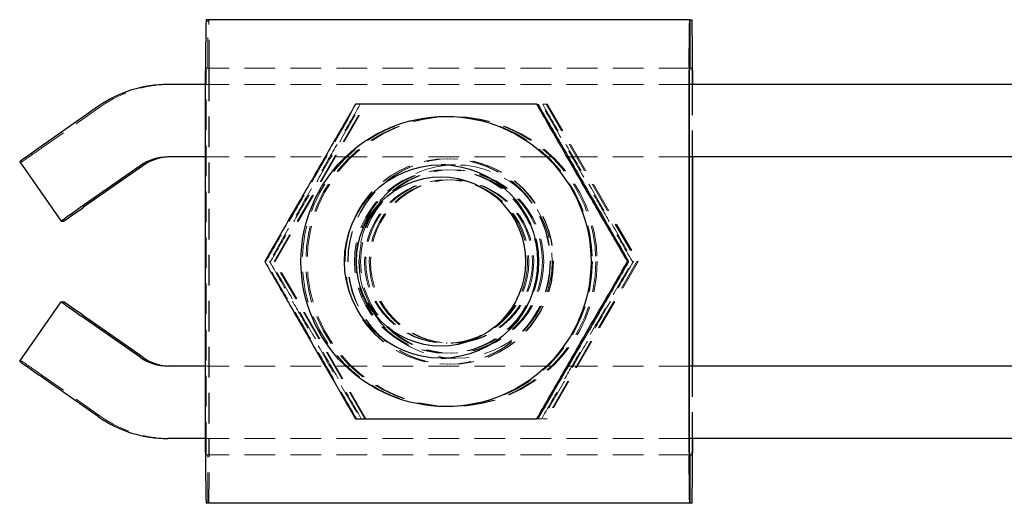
# Model space of a CAD drawing. Header units: millimetres. Extents: x 32 to 375, y 6 to 289.
# Tile 5 of 42: x 104 to 145, y 62 to 82. Entities that reach past the tile are written whole.
import ezdxf

# ---------------------------------------------------------------- set-up
doc = ezdxf.new("R2010")
doc.units = ezdxf.units.MM
doc.linetypes.add('HIDDEN', pattern=[1.905, 1.27, -0.635])

msp = doc.modelspace()

# ---------------------------------------------------------------- linework, layer by layer
at = {"color": 7, "linetype": 'Continuous', "lineweight": 25}
for p, q in [((132.160173, 82.247807), (112.160908, 82.247807)), ((132.160173, 82.247807), (132.193675, 82.247807)), ((132.193675, 82.247807), (132.23405, 82.247807)), ((132.193675, 80.247807), (132.193675, 82.247807)), ((132.23405, 82.247807), (132.267551, 82.247807)), ((112.14287, 64.347807), (112.14287, 80.147807)), ((132.142132, 64.347807), (132.142132, 80.147807)), ((132.159313, 64.347807), (132.159313, 80.147807)), ((132.160173, 80.247807), (132.193675, 80.247807)), ((132.23405, 80.247807), (132.193675, 80.247807)), ((132.23405, 80.247807), (132.267551, 80.247807)), ((132.268412, 80.147807), (132.268412, 79.572807)), ((132.285593, 80.147807), (132.285593, 79.572807)), ((112.14287, 79.572807), (110.583381, 79.572807)), ((146.718276, 79.572807), (132.159313, 79.572807)), ((107.715601, 78.668567), (105.258727, 76.948181)), ((104.448193, 76.374604), (106.16886, 73.917148)), ((109.436268, 76.211111), (106.979394, 74.490724)), ((109.545367, 76.211111), (107.088493, 74.490724)), ((112.14287, 76.572807), (110.583381, 76.572807)), ((122.086664, 76.247807), (121.88393, 76.247807)), ((146.718276, 76.572807), (132.159313, 76.572807)), ((132.268412, 76.572807), (132.268412, 67.922807)), ((132.285593, 76.572807), (132.285593, 67.922807)), ((106.16886, 73.917148), (106.260778, 73.917148)), ((129.599409, 72.247807), (129.640309, 72.247807)), ((104.448193, 68.12101), (106.16886, 70.578466)), ((106.16886, 70.578466), (106.260778, 70.578466)), ((109.436268, 68.284503), (106.979394, 70.00489)), ((109.545367, 68.284503), (107.088493, 70.00489)), ((121.88393, 68.247807), (122.086664, 68.247807)), ((112.14287, 67.922807), (110.583381, 67.922807)), ((146.718276, 67.922807), (132.159313, 67.922807)), ((107.715601, 65.827047), (105.258727, 67.547433)), ((112.14287, 64.922807), (110.583381, 64.922807)), ((146.718276, 64.922807), (132.159313, 64.922807)), ((132.268412, 64.922807), (132.268412, 64.347807)), ((132.285593, 64.922807), (132.285593, 64.347807)), ((132.193675, 64.247807), (132.160173, 64.247807)), ((132.193675, 64.247807), (132.23405, 64.247807)), ((132.193675, 62.247807), (132.193675, 64.247807)), ((132.267551, 64.247807), (132.23405, 64.247807)), ((132.160173, 62.247807), (112.160908, 62.247807)), ((132.193675, 62.247807), (132.160173, 62.247807)), ((132.23405, 62.247807), (132.193675, 62.247807)), ((132.267551, 62.247807), (132.23405, 62.247807))]:
    msp.add_line(p, q, dxfattribs=at)
at = {"color": 7, "linetype": 'HIDDEN', "lineweight": 18}
for p, q in [((112.234788, 80.247807), (112.234788, 82.247807)), ((112.160051, 64.347807), (112.160051, 80.147807)), ((132.160173, 80.247807), (112.160908, 80.247807)), ((112.26915, 80.147807), (112.26915, 64.347807)), ((112.286331, 80.147807), (112.286331, 64.347807)), ((132.159313, 79.572807), (112.14287, 79.572807)), ((132.268412, 79.572807), (132.268412, 76.572807)), ((132.285593, 79.572807), (132.285593, 76.572807)), ((107.8247, 78.668567), (105.367826, 76.948181)), ((114.975685, 72.247807), (118.728323, 78.747807)), ((115.021215, 72.247807), (118.773853, 78.747807)), ((118.728323, 78.747807), (126.046067, 78.747807)), ((126.08697, 78.747807), (126.233598, 78.747807)), ((126.233598, 78.747807), (129.986239, 72.247807)), ((126.279128, 78.747807), (126.233598, 78.747807)), ((126.279128, 78.747807), (130.031766, 72.247807)), ((104.448193, 76.374604), (104.540111, 76.374604)), ((132.159313, 76.572807), (112.14287, 76.572807)), ((122.48096, 76.247807), (122.086664, 76.247807)), ((122.15968, 76.497807), (122.142499, 76.497807)), ((122.28596, 76.497807), (122.268779, 76.497807)), ((122.139999, 75.622807), (122.089164, 75.622807)), ((122.339299, 75.622807), (122.28846, 75.622807)), ((114.588855, 72.247807), (114.629758, 72.247807)), ((114.78815, 72.247807), (114.829054, 72.247807)), ((118.728323, 65.747807), (114.975685, 72.247807)), ((115.021215, 72.247807), (114.975685, 72.247807)), ((118.773853, 65.747807), (115.021215, 72.247807)), ((129.986239, 72.247807), (126.233598, 65.747807)), ((130.031766, 72.247807), (126.279128, 65.747807)), ((129.798704, 72.247807), (129.839608, 72.247807)), ((130.031766, 72.247807), (129.986239, 72.247807)), ((122.089164, 68.872807), (122.139999, 68.872807)), ((122.28846, 68.872807), (122.339299, 68.872807)), ((104.448193, 68.12101), (104.540111, 68.12101)), ((122.086664, 68.247807), (122.48096, 68.247807)), ((132.159313, 67.922807), (112.14287, 67.922807)), ((122.142499, 67.997807), (122.15968, 67.997807)), ((122.268779, 67.997807), (122.28596, 67.997807)), ((132.268412, 67.922807), (132.268412, 64.922807)), ((132.285593, 67.922807), (132.285593, 64.922807)), ((107.8247, 65.827047), (105.367826, 67.547433)), ((126.046067, 65.747807), (118.728323, 65.747807)), ((125.956086, 65.747807), (126.046067, 65.747807)), ((126.233598, 65.747807), (126.08697, 65.747807)), ((126.279128, 65.747807), (126.233598, 65.747807)), ((132.159313, 64.922807), (112.14287, 64.922807)), ((132.160173, 64.247807), (112.160908, 64.247807)), ((112.234788, 62.247807), (112.234788, 64.247807))]:
    msp.add_line(p, q, dxfattribs=at)
at = {"color": 7, "linetype": 'Continuous', "lineweight": 25}
for centre, radius in [((122.086814, 72.247829), 5.999931), ((121.883952, 72.247909), 3.999898), ((121.879619, 72.247896), 3.499911)]:
    msp.add_circle(centre, radius, dxfattribs=at)
at = {"color": 7, "linetype": 'HIDDEN', "lineweight": 18}
for centre, radius in [((122.142652, 72.247829), 5.999931), ((122.286113, 72.247829), 5.999931), ((122.341948, 72.247829), 5.999931), ((122.142388, 72.24778), 4.249956), ((122.159569, 72.24778), 4.249956), ((122.268667, 72.247814), 4.249957), ((122.285847, 72.247814), 4.249958), ((122.480982, 72.247705), 3.999898), ((122.086566, 72.24783), 3.790526), ((122.142404, 72.24783), 3.790525), ((122.285864, 72.24781), 3.790527), ((122.3417, 72.24783), 3.790526), ((122.089249, 72.24778), 3.37496), ((122.139915, 72.247799), 3.374963), ((122.288545, 72.24778), 3.37496), ((122.33921, 72.247799), 3.374963)]:
    msp.add_circle(centre, radius, dxfattribs=at)
at = {"color": 7, "linetype": 'Continuous', "lineweight": 25}
for centre, radius, start, end in [((173.269764, 80.672838), 61.129149, 178.52363265, 180.49211258), ((193.262788, 80.672783), 61.122911, 178.52343054, 180.49211143), ((71.148487, 80.672641), 61.139359, 359.50815342, 1.47630461), ((135.042638, 80.172999), 2.883435, 178.5133341, 180.5005892), ((129.34771, 80.172677), 2.920807, 359.5121257, 1.473951), ((110.583394, 74.573088), 4.999719, 90.0001476, 125.0010139), ((133.412607, 36.303819), 49.442948, 124.7098986, 125.8605773), ((110.583385, 74.572921), 1.999886, 90.0000921, 125.0010266), ((110.692483, 74.572921), 1.999886, 90.0000921, 125.0010266), ((135.131629, 33.84868), 49.440107, 124.7098601, 125.8606049), ((77.031695, 116.980982), 52.046451, 304.1662489, 305.2748595), ((135.131629, 110.646935), 49.440107, 234.1393951, 235.2901399), ((77.031695, 27.514632), 52.046451, 54.7251405, 55.8337511), ((133.412607, 108.191795), 49.442948, 234.1394227, 235.2901014), ((110.583385, 69.922693), 1.999886, 234.9989734, 269.9999079), ((110.692483, 69.922693), 1.999886, 234.9989734, 269.9999079), ((110.583394, 69.922526), 4.999719, 234.9989861, 269.9998524), ((173.269764, 63.822777), 61.129149, 179.50788742, 181.47636735), ((193.262788, 63.822831), 61.122911, 179.50788857, 181.47656946), ((135.042638, 64.322615), 2.883435, 179.4994108, 181.4866659), ((129.34771, 64.322937), 2.920807, 358.526049, 0.4878743), ((71.148487, 63.822973), 61.139359, 358.52369539, 0.49184658)]:
    msp.add_arc(centre, radius, start, end, dxfattribs=at)
at = {"color": 7, "linetype": 'HIDDEN', "lineweight": 18}
for centre, radius, start, end in [((51.159301, 80.67262), 61.129283, 359.50809282, 1.47656848), ((115.095735, 80.172657), 2.935789, 178.5331897, 180.4850021), ((109.375604, 80.172803), 2.893654, 359.505054, 1.4852913), ((110.692493, 74.573088), 4.999719, 90.0001476, 125.0010139), ((75.312741, 119.435959), 52.043438, 304.1662222, 305.2748971), ((75.312741, 25.059655), 52.043438, 54.7251029, 55.8337778), ((110.692493, 69.922526), 4.999719, 234.9989861, 269.9998524), ((115.095735, 64.322957), 2.935789, 179.5149979, 181.4668103), ((109.375604, 64.322811), 2.893654, 358.5147087, 0.494946), ((51.159301, 63.822995), 61.129283, 358.52343152, 0.49190718)]:
    msp.add_arc(centre, radius, start, end, dxfattribs=at)
at = {"color": 7, "linetype": 'Continuous', "lineweight": 25}
for points, knots in [([(118.341492, 78.747807), (118.014353, 78.183659), (117.35298, 77.043128), (116.376312, 75.353272), (115.445257, 73.737868), (114.876061, 72.747519), (114.588855, 72.247807)], [0, 0, 0, 0, 0.264602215, 0.534942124, 0.765340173, 1, 1, 1, 1]), ([(125.846767, 78.747807), (125.374214, 78.747807), (124.42454, 78.747807), (122.813867, 78.747807), (121.017202, 78.747807), (119.477558, 78.747807), (118.593634, 78.747807), (118.341492, 78.747807)], [0, 0, 0, 0, 0.1920502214, 0.3859561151, 0.6379334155, 0.8967193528, 1, 1, 1, 1]), ([(129.599409, 72.247807), (129.272268, 72.811956), (128.610893, 73.952485), (127.634225, 75.642343), (126.70317, 77.257746), (126.133974, 78.248095), (125.846767, 78.747807)], [0, 0, 0, 0, 0.2646024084, 0.5349422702, 0.7653403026, 1, 1, 1, 1]), ([(125.887671, 78.747807), (126.214812, 78.183659), (126.876187, 77.043129), (127.852855, 75.353271), (128.783911, 73.737869), (129.353104, 72.747519), (129.640309, 72.247807)], [0, 0, 0, 0, 0.264602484, 0.534942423, 0.765340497, 1, 1, 1, 1]), ([(114.588855, 72.247807), (114.913114, 71.683659), (115.568663, 70.543129), (116.543198, 68.853271), (117.477381, 67.237867), (118.051701, 66.247519), (118.341492, 65.747807)], [0, 0, 0, 0, 0.264602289, 0.534942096, 0.765340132, 1, 1, 1, 1]), ([(125.846767, 65.747807), (126.171026, 66.311956), (126.826575, 67.452486), (127.801115, 69.142342), (128.735297, 70.757747), (129.309617, 71.748095), (129.599409, 72.247807)], [0, 0, 0, 0, 0.264602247, 0.53494222, 0.765340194, 1, 1, 1, 1]), ([(129.640309, 72.247807), (129.31605, 71.683658), (128.6605, 70.543128), (127.685965, 68.853271), (126.751782, 67.237867), (126.177463, 66.247519), (125.887671, 65.747807)], [0, 0, 0, 0, 0.264602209, 0.534942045, 0.765340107, 1, 1, 1, 1]), ([(118.341492, 65.747807), (118.593638, 65.747807), (119.461864, 65.747807), (121.000572, 65.747807), (122.792482, 65.747807), (124.419418, 65.747807), (125.369172, 65.747807), (125.846767, 65.747807)], [0, 0, 0, 0, 0.103281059, 0.355632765, 0.614041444, 0.805915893, 1, 1, 1, 1])]:
    msp.add_open_spline(points, degree=3, knots=knots, dxfattribs=at)
at = {"color": 7, "linetype": 'HIDDEN', "lineweight": 18}
for points, knots in [([(114.629758, 72.247807), (114.956898, 72.811956), (115.61827, 73.952486), (116.594939, 75.642343), (117.525993, 77.257746), (118.09519, 78.248095), (118.382396, 78.747807)], [0, 0, 0, 0, 0.26460224, 0.534942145, 0.765340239, 1, 1, 1, 1]), ([(114.829054, 72.247807), (115.156193, 72.811956), (115.817566, 73.952486), (116.794234, 75.642342), (117.725289, 77.257747), (118.294485, 78.248095), (118.581691, 78.747807)], [0, 0, 0, 0, 0.264602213, 0.534942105, 0.765340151, 1, 1, 1, 1]), ([(118.540788, 78.747807), (118.21376, 78.183976), (117.634818, 77.18582), (117.038514, 76.153536), (116.779046, 75.704361)], [0, 0, 0, 0, 0.564872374, 1, 1, 1, 1]), ([(127.784019, 75.728878), (127.491878, 76.235479), (126.902192, 77.258053), (126.33318, 78.248198), (126.046067, 78.747807)], [0, 0, 0, 0, 0.495418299, 1, 1, 1, 1]), ([(126.08697, 78.747807), (126.41411, 78.183659), (127.075482, 77.043128), (128.052151, 75.353272), (128.983206, 73.737868), (129.552402, 72.747519), (129.839608, 72.247807)], [0, 0, 0, 0, 0.264602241, 0.534942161, 0.765340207, 1, 1, 1, 1]), ([(116.526106, 75.266736), (116.233965, 74.760134), (115.64428, 73.73756), (115.075265, 72.747416), (114.78815, 72.247807)], [0, 0, 0, 0, 0.495417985, 1, 1, 1, 1]), ([(129.798704, 72.247807), (129.471676, 72.811638), (128.892734, 73.809794), (128.296431, 74.842078), (128.036963, 75.291253)], [0, 0, 0, 0, 0.56487236, 1, 1, 1, 1]), ([(118.382396, 65.747807), (118.058137, 66.311956), (117.402588, 67.452486), (116.428048, 69.142342), (115.493866, 70.757745), (114.919548, 71.748095), (114.629758, 72.247807)], [0, 0, 0, 0, 0.264602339, 0.534942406, 0.765340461, 1, 1, 1, 1]), ([(114.78815, 72.247807), (115.112051, 71.684134), (115.661514, 70.727924), (116.232103, 69.739011), (116.466338, 69.333048)], [0, 0, 0, 0, 0.589486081, 1, 1, 1, 1]), ([(118.581691, 65.747807), (118.257432, 66.311955), (117.601883, 67.452485), (116.627348, 69.142343), (115.693165, 70.757746), (115.118845, 71.748095), (114.829054, 72.247807)], [0, 0, 0, 0, 0.264602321, 0.534942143, 0.765340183, 1, 1, 1, 1]), ([(129.839608, 72.247807), (129.515349, 71.683658), (128.8598, 70.543128), (127.88526, 68.853272), (126.951078, 67.237868), (126.37676, 66.247519), (126.08697, 65.747807)], [0, 0, 0, 0, 0.264602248, 0.534942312, 0.76534036, 1, 1, 1, 1]), ([(128.050828, 69.228878), (128.343638, 69.73548), (128.934675, 70.758054), (129.508941, 71.748198), (129.798704, 72.247807)], [0, 0, 0, 0, 0.495417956, 1, 1, 1, 1]), ([(116.792915, 68.766736), (117.085726, 68.260135), (117.676763, 67.237561), (118.251025, 66.247416), (118.540788, 65.747807)], [0, 0, 0, 0, 0.495418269, 1, 1, 1, 1]), ([(126.046067, 65.747807), (126.369968, 66.311479), (126.919431, 67.267689), (127.490017, 68.256603), (127.72425, 68.662566)], [0, 0, 0, 0, 0.589486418, 1, 1, 1, 1])]:
    msp.add_open_spline(points, degree=3, knots=knots, dxfattribs=at)

doc.saveas('drawing.dxf')
